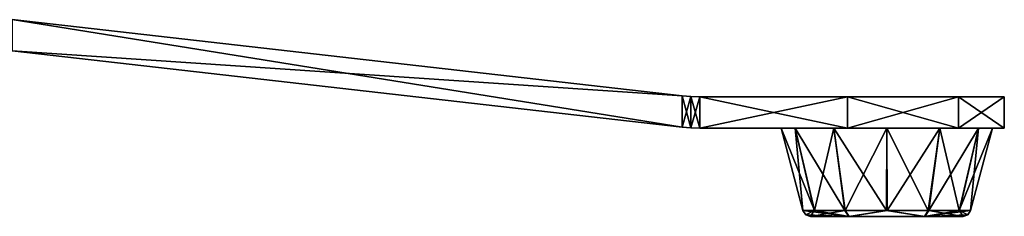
# Model space of a CAD drawing. Header units: millimetres. Extents: x -137 to 239, y -69 to 620.
# Tile 25 of 100: x 113 to 239, y -69 to -44. Entities that reach past the tile are written whole.
import ezdxf

# ---------------------------------------------------------------- set-up
doc = ezdxf.new("R2010")
doc.units = ezdxf.units.MM
doc.header["$LTSCALE"] = 65.185185
for name, color, linetype in [('414', 7, 'CONTINUOUS'), ('415', 7, 'CONTINUOUS'), ('416', 7, 'CONTINUOUS'), ('417', 7, 'CONTINUOUS'), ('418', 7, 'CONTINUOUS'), ('419', 7, 'CONTINUOUS'), ('420', 7, 'CONTINUOUS'), ('421', 7, 'CONTINUOUS'), ('422', 7, 'CONTINUOUS'), ('488', 7, 'CONTINUOUS'), ('489', 7, 'CONTINUOUS'), ('495', 7, 'CONTINUOUS'), ('496', 7, 'CONTINUOUS'), ('497', 7, 'CONTINUOUS'), ('498', 7, 'CONTINUOUS'), ('499', 7, 'CONTINUOUS')]:
    doc.layers.add(name, color=color, linetype=linetype)

msp = doc.modelspace()

# ---------------------------------------------------------------- linework, layer by layer
at = {"layer": '414', "color": 7, "linetype": 'Continuous'}
for points in [[(111.96, -47.53, 30), (197.47, -57.27, 30), (111.96, -43.53, 30), (111.96, -47.53, 30)], [(111.96, -43.53, 30), (197.47, -57.27, 30), (197.47, -53.27, 30), (111.96, -43.53, 30)], [(197.47, -57.27, 30), (198.6, -57.37, 30), (197.47, -53.27, 30), (197.47, -57.27, 30)], [(197.47, -53.27, 30), (198.6, -57.37, 30), (198.6, -53.37, 30), (197.47, -53.27, 30)], [(198.6, -57.37, 30), (199.73, -57.4, 30), (198.6, -53.37, 30), (198.6, -57.37, 30)], [(198.6, -53.37, 30), (199.73, -57.4, 30), (199.73, -53.4, 30), (198.6, -53.37, 30)], [(199.73, -57.4, 30), (218.6, -57.4, 30), (199.73, -53.4, 30), (199.73, -57.4, 30)], [(199.73, -53.4, 30), (218.6, -57.4, 30), (218.6, -53.4, 30), (199.73, -53.4, 30)]]:
    msp.add_3dface(points, dxfattribs=at)
at = {"layer": '415', "color": 7, "linetype": 'Continuous'}
for points in [[(218.6, -57.4, 30), (199.73, -57.4, 30), (199.73, -57.4, -30), (218.6, -57.4, 30)], [(218.6, -57.4, 30), (199.73, -57.4, -30), (232.74, -57.4, 24.14), (218.6, -57.4, 30)], [(199.73, -57.4, -30), (218.6, -57.4, -30), (232.74, -57.4, -24.14), (199.73, -57.4, -30)], [(232.74, -57.4, 24.14), (199.73, -57.4, -30), (238.6, -57.4, 10), (232.74, -57.4, 24.14)], [(238.6, -57.4, 10), (199.73, -57.4, -30), (238.6, -57.4, -10), (238.6, -57.4, 10)], [(238.6, -57.4, -10), (199.73, -57.4, -30), (232.74, -57.4, -24.14), (238.6, -57.4, -10)]]:
    msp.add_3dface(points, dxfattribs=at)
at = {"layer": '416', "color": 7, "linetype": 'Continuous'}
for points in [[(197.47, -53.27, -30), (111.96, -47.53, -30), (111.96, -43.53, -30), (197.47, -53.27, -30)], [(111.96, -47.53, -30), (197.47, -53.27, -30), (197.47, -57.27, -30), (111.96, -47.53, -30)], [(197.47, -53.27, -30), (198.6, -53.37, -30), (197.47, -57.27, -30), (197.47, -53.27, -30)], [(197.47, -57.27, -30), (198.6, -53.37, -30), (198.6, -57.37, -30), (197.47, -57.27, -30)], [(198.6, -53.37, -30), (199.73, -53.4, -30), (198.6, -57.37, -30), (198.6, -53.37, -30)], [(199.73, -53.4, -30), (199.73, -57.4, -30), (198.6, -57.37, -30), (199.73, -53.4, -30)], [(218.6, -57.4, -30), (199.73, -57.4, -30), (218.6, -53.4, -30), (218.6, -57.4, -30)], [(218.6, -53.4, -30), (199.73, -57.4, -30), (199.73, -53.4, -30), (218.6, -53.4, -30)]]:
    msp.add_3dface(points, dxfattribs=at)
at = {"layer": '417', "color": 7, "linetype": 'Continuous'}
for points in [[(232.74, -57.4, -24.14), (218.6, -57.4, -30), (232.74, -53.4, -24.14), (232.74, -57.4, -24.14)], [(218.6, -57.4, -30), (218.6, -53.4, -30), (232.74, -53.4, -24.14), (218.6, -57.4, -30)], [(238.6, -57.4, -10), (232.74, -57.4, -24.14), (238.6, -53.4, -10), (238.6, -57.4, -10)], [(238.6, -53.4, -10), (232.74, -57.4, -24.14), (232.74, -53.4, -24.14), (238.6, -53.4, -10)]]:
    msp.add_3dface(points, dxfattribs=at)
at = {"layer": '418', "color": 7, "linetype": 'Continuous'}
for points in [[(238.6, -57.4, 10), (238.6, -57.4, -10), (238.6, -53.4, 10), (238.6, -57.4, 10)], [(238.6, -57.4, -10), (238.6, -53.4, -10), (238.6, -53.4, 10), (238.6, -57.4, -10)]]:
    msp.add_3dface(points, dxfattribs=at)
at = {"layer": '419', "color": 7, "linetype": 'Continuous'}
for points in [[(218.6, -53.4, 30), (218.6, -57.4, 30), (232.74, -57.4, 24.14), (218.6, -53.4, 30)], [(218.6, -53.4, 30), (232.74, -57.4, 24.14), (232.74, -53.4, 24.14), (218.6, -53.4, 30)], [(232.74, -57.4, 24.14), (238.6, -57.4, 10), (232.74, -53.4, 24.14), (232.74, -57.4, 24.14)], [(238.6, -57.4, 10), (238.6, -53.4, 10), (232.74, -53.4, 24.14), (238.6, -57.4, 10)]]:
    msp.add_3dface(points, dxfattribs=at)
at = {"layer": '420', "color": 7, "linetype": 'Continuous'}
for points in [[(199.73, -53.4, 30), (218.6, -53.4, 30), (232.74, -53.4, 24.14), (199.73, -53.4, 30)], [(199.73, -53.4, 30), (218.6, -53.4, -30), (199.73, -53.4, -30), (199.73, -53.4, 30)], [(218.6, -53.4, -30), (199.73, -53.4, 30), (232.74, -53.4, -24.14), (218.6, -53.4, -30)], [(199.73, -53.4, 30), (238.6, -53.4, -10), (232.74, -53.4, -24.14), (199.73, -53.4, 30)], [(238.6, -53.4, -10), (199.73, -53.4, 30), (238.6, -53.4, 10), (238.6, -53.4, -10)], [(238.6, -53.4, 10), (199.73, -53.4, 30), (232.74, -53.4, 24.14), (238.6, -53.4, 10)]]:
    msp.add_3dface(points, dxfattribs=at)
at = {"layer": '421', "color": 7, "linetype": 'Continuous'}
for points in [[(197.47, -53.27, 30), (198.6, -53.37, 30), (197.47, -53.27, -30), (197.47, -53.27, 30)], [(198.6, -53.37, 30), (198.6, -53.37, -30), (197.47, -53.27, -30), (198.6, -53.37, 30)], [(198.6, -53.37, 30), (199.73, -53.4, 30), (198.6, -53.37, -30), (198.6, -53.37, 30)], [(199.73, -53.4, 30), (199.73, -53.4, -30), (198.6, -53.37, -30), (199.73, -53.4, 30)]]:
    msp.add_3dface(points, dxfattribs=at)
at = {"layer": '422', "color": 7, "linetype": 'Continuous'}
for points in [[(111.96, -43.53, 30), (197.47, -53.27, 30), (111.96, -43.53, -30), (111.96, -43.53, 30)], [(197.47, -53.27, 30), (197.47, -53.27, -30), (111.96, -43.53, -30), (197.47, -53.27, 30)]]:
    msp.add_3dface(points, dxfattribs=at)
at = {"layer": '488', "color": 7, "linetype": 'Continuous'}
for points in [[(111.96, -47.53, 30), (111.96, -47.53, -30), (197.47, -57.27, -30), (111.96, -47.53, 30)], [(197.47, -57.27, 30), (111.96, -47.53, 30), (197.47, -57.27, -30), (197.47, -57.27, 30)]]:
    msp.add_3dface(points, dxfattribs=at)
at = {"layer": '489', "color": 7, "linetype": 'Continuous'}
for points in [[(198.6, -57.37, 30), (197.47, -57.27, 30), (198.6, -57.37, -30), (198.6, -57.37, 30)], [(197.47, -57.27, 30), (197.47, -57.27, -30), (198.6, -57.37, -30), (197.47, -57.27, 30)], [(199.73, -57.4, 30), (198.6, -57.37, 30), (199.73, -57.4, -30), (199.73, -57.4, 30)], [(199.73, -57.4, -30), (198.6, -57.37, 30), (198.6, -57.37, -30), (199.73, -57.4, -30)]]:
    msp.add_3dface(points, dxfattribs=at)
at = {"layer": '495', "color": 7, "linetype": 'Continuous'}
for points in [[(210.1, -57.4), (212.9, -67.96), (214.37, -67.96, 5.41), (210.1, -57.4)], [(211.91, -57.4, 6.75), (210.1, -57.4), (214.37, -67.96, 5.41), (211.91, -57.4, 6.75)], [(216.85, -57.4, 11.69), (211.91, -57.4, 6.75), (214.37, -67.96, 5.41), (216.85, -57.4, 11.69)], [(218.3, -67.96, 9.29), (216.85, -57.4, 11.69), (214.37, -67.96, 5.41), (218.3, -67.96, 9.29)], [(223.6, -57.4, 13.5), (216.85, -57.4, 11.69), (218.3, -67.96, 9.29), (223.6, -57.4, 13.5)], [(223.64, -67.96, 10.7), (223.6, -57.4, 13.5), (218.3, -67.96, 9.29), (223.64, -67.96, 10.7)], [(230.35, -57.4, 11.69), (223.6, -57.4, 13.5), (223.64, -67.96, 10.7), (230.35, -57.4, 11.69)], [(228.97, -67.96, 9.25), (230.35, -57.4, 11.69), (223.64, -67.96, 10.7), (228.97, -67.96, 9.25)], [(235.29, -57.4, 6.75), (230.35, -57.4, 11.69), (228.97, -67.96, 9.25), (235.29, -57.4, 6.75)], [(232.87, -67.96, 5.34), (235.29, -57.4, 6.75), (228.97, -67.96, 9.25), (232.87, -67.96, 5.34)], [(234.3, -67.96), (235.29, -57.4, 6.75), (232.87, -67.96, 5.34), (234.3, -67.96)], [(237.1, -57.4), (235.29, -57.4, 6.75), (234.3, -67.96), (237.1, -57.4)]]:
    msp.add_3dface(points, dxfattribs=at)
at = {"layer": '496', "color": 7, "linetype": 'Continuous'}
for points in [[(214.37, -67.96, 5.41), (212.9, -67.96), (218.8, -68.7, 8.47), (214.37, -67.96, 5.41)], [(212.9, -67.96), (213.26, -68.49), (218.8, -68.7, 8.47), (212.9, -67.96)], [(213.26, -68.49), (213.86, -68.7, 0.04), (218.8, -68.7, 8.47), (213.26, -68.49)], [(218.3, -67.96, 9.29), (214.37, -67.96, 5.41), (218.8, -68.7, 8.47), (218.3, -67.96, 9.29)], [(223.64, -67.96, 10.7), (218.3, -67.96, 9.29), (218.8, -68.7, 8.47), (223.64, -67.96, 10.7)], [(228.46, -68.7, 8.43), (223.64, -67.96, 10.7), (218.8, -68.7, 8.47), (228.46, -68.7, 8.43)], [(228.97, -67.96, 9.25), (223.64, -67.96, 10.7), (228.46, -68.7, 8.43), (228.97, -67.96, 9.25)], [(233.34, -68.7, -0.04), (228.97, -67.96, 9.25), (228.46, -68.7, 8.43), (233.34, -68.7, -0.04)], [(232.87, -67.96, 5.34), (228.97, -67.96, 9.25), (233.34, -68.7, -0.04), (232.87, -67.96, 5.34)], [(234.3, -67.96), (232.87, -67.96, 5.34), (233.94, -68.49), (234.3, -67.96)], [(233.94, -68.49), (232.87, -67.96, 5.34), (233.34, -68.7, -0.04), (233.94, -68.49)]]:
    msp.add_3dface(points, dxfattribs=at)
at = {"layer": '497', "color": 7, "linetype": 'Continuous'}
for points in [[(218.8, -68.7, 8.47), (213.86, -68.7, 0.04), (218.74, -68.7, -8.43), (218.8, -68.7, 8.47)], [(228.39, -68.7, -8.47), (218.8, -68.7, 8.47), (218.74, -68.7, -8.43), (228.39, -68.7, -8.47)], [(228.46, -68.7, 8.43), (218.8, -68.7, 8.47), (228.39, -68.7, -8.47), (228.46, -68.7, 8.43)], [(233.34, -68.7, -0.04), (228.46, -68.7, 8.43), (228.39, -68.7, -8.47), (233.34, -68.7, -0.04)]]:
    msp.add_3dface(points, dxfattribs=at)
at = {"layer": '498', "color": 7, "linetype": 'Continuous'}
for points in [[(213.26, -68.49), (212.9, -67.96), (214.33, -67.96, -5.34), (213.26, -68.49)], [(213.86, -68.7, 0.04), (213.26, -68.49), (214.33, -67.96, -5.34), (213.86, -68.7, 0.04)], [(218.74, -68.7, -8.43), (213.86, -68.7, 0.04), (218.23, -67.96, -9.25), (218.74, -68.7, -8.43)], [(218.23, -67.96, -9.25), (213.86, -68.7, 0.04), (214.33, -67.96, -5.34), (218.23, -67.96, -9.25)], [(223.56, -67.96, -10.7), (218.74, -68.7, -8.43), (218.23, -67.96, -9.25), (223.56, -67.96, -10.7)], [(228.39, -68.7, -8.47), (218.74, -68.7, -8.43), (223.56, -67.96, -10.7), (228.39, -68.7, -8.47)], [(228.9, -67.96, -9.29), (228.39, -68.7, -8.47), (223.56, -67.96, -10.7), (228.9, -67.96, -9.29)], [(234.3, -67.96), (233.94, -68.49), (228.39, -68.7, -8.47), (234.3, -67.96)], [(234.3, -67.96), (228.39, -68.7, -8.47), (232.83, -67.96, -5.41), (234.3, -67.96)], [(232.83, -67.96, -5.41), (228.39, -68.7, -8.47), (228.9, -67.96, -9.29), (232.83, -67.96, -5.41)], [(233.94, -68.49), (233.34, -68.7, -0.04), (228.39, -68.7, -8.47), (233.94, -68.49)]]:
    msp.add_3dface(points, dxfattribs=at)
at = {"layer": '499', "color": 7, "linetype": 'Continuous'}
for points in [[(212.9, -67.96), (210.1, -57.4), (211.91, -57.4, -6.75), (212.9, -67.96)], [(214.33, -67.96, -5.34), (212.9, -67.96), (211.91, -57.4, -6.75), (214.33, -67.96, -5.34)], [(218.23, -67.96, -9.25), (214.33, -67.96, -5.34), (211.91, -57.4, -6.75), (218.23, -67.96, -9.25)], [(216.85, -57.4, -11.69), (218.23, -67.96, -9.25), (211.91, -57.4, -6.75), (216.85, -57.4, -11.69)], [(223.56, -67.96, -10.7), (218.23, -67.96, -9.25), (216.85, -57.4, -11.69), (223.56, -67.96, -10.7)], [(223.6, -57.4, -13.5), (223.56, -67.96, -10.7), (216.85, -57.4, -11.69), (223.6, -57.4, -13.5)], [(228.9, -67.96, -9.29), (223.56, -67.96, -10.7), (223.6, -57.4, -13.5), (228.9, -67.96, -9.29)], [(230.35, -57.4, -11.69), (228.9, -67.96, -9.29), (223.6, -57.4, -13.5), (230.35, -57.4, -11.69)], [(232.83, -67.96, -5.41), (228.9, -67.96, -9.29), (230.35, -57.4, -11.69), (232.83, -67.96, -5.41)], [(235.29, -57.4, -6.75), (232.83, -67.96, -5.41), (230.35, -57.4, -11.69), (235.29, -57.4, -6.75)], [(237.1, -57.4), (234.3, -67.96), (232.83, -67.96, -5.41), (237.1, -57.4)], [(237.1, -57.4), (232.83, -67.96, -5.41), (235.29, -57.4, -6.75), (237.1, -57.4)]]:
    msp.add_3dface(points, dxfattribs=at)

doc.saveas('drawing.dxf')
